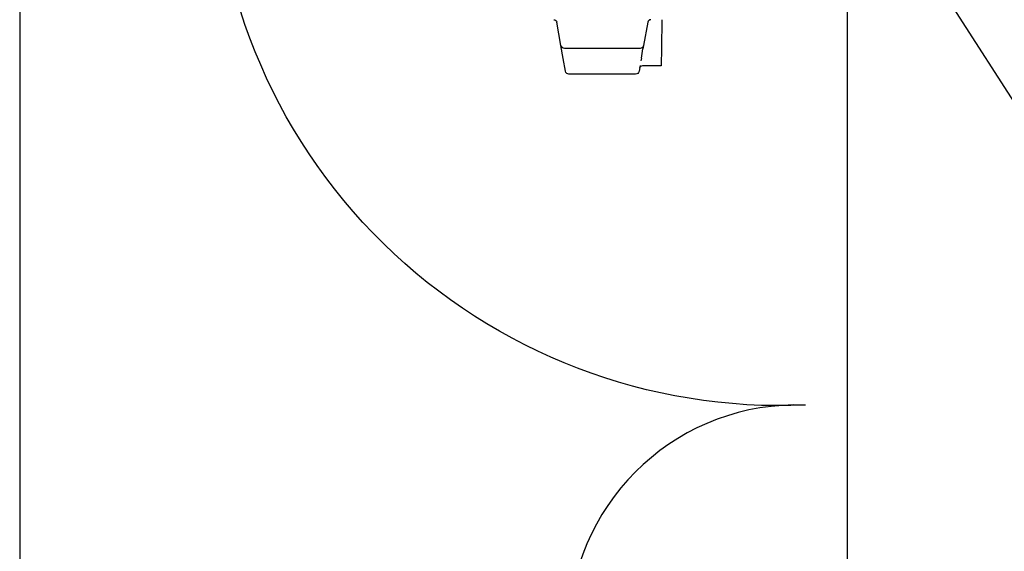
# Model space of a CAD drawing. Header units: millimetres. Extents: x 22250 to 51280, y -5012 to 7692.
# Tile 30 of 182: x 31162 to 31326, y 3251 to 3339. Entities that reach past the tile are written whole.
import ezdxf
from ezdxf import colors
from ezdxf.entities.mleader import LeaderData, LeaderLine
from ezdxf.math import Vec2, Vec3

# ---------------------------------------------------------------- set-up
doc = ezdxf.new("R2010")
doc.units = ezdxf.units.MM
doc.layers.add('E_Gniazda', color=1, linetype='Continuous')
doc.layers.add('E_podklad', color=252, linetype='Continuous')
doc.styles.get("Standard").update_dxf_attribs({"font": 'arial.ttf'})

# ---------------------------------------------------------------- blocks, each defined once
blk = doc.blocks.new('A$C557f46fc')
at = {"linetype": 'Continuous'}
for p, q in [((226.11, 106.72), (226.21, 106.72)), ((226.21, 106.72), (235.51, 106.55)), ((235.51, 106.55), (241.51, 106.45)), ((241.51, 106.45), (241.51, 100.27)), ((226.94, 102), (234.72, 100.63)), ((234.72, 100.63), (235.87, 100.43)), ((235.71, 99.45), (235.71, 96.69)), ((237.36, 100.17), (235.87, 100.43)), ((238.91, 99.89), (237.36, 100.17)), ((241.37, 99.46), (243.32, 99.11)), ((235.71, 96.69), (235.71, 77.01)), ((244.31, 97.93), (244.31, 75.76)), ((235.71, 77.01), (235.71, 74.25)), ((234.72, 73.07), (226.94, 71.69)), ((239.1, 73.84), (234.72, 73.07)), ((243.32, 74.58), (239.1, 73.84))]:
    blk.add_line(p, q, dxfattribs=at)
for centre in [(227.11, 102.99), (242.51, 100.27)]:
    blk.add_arc(centre, 1, 180, 260, dxfattribs=at)
at = {"linetype": 'Continuous', "extrusion": (0, 0, -1)}
for centre, radius, start, end in [((-234.51, 99.45), 1.2, 100, 180), ((-243.11, 97.93), 1.2, 100, 180), ((-243.11, 75.76), 1.2, 180, 260), ((-234.51, 74.25), 1.2, 180, 260), ((-227.11, 70.71), 1, 0, 80)]:
    blk.add_arc(centre, radius, start, end, dxfattribs=at)
at = {"linetype": 'Continuous'}
for centre, major_axis, ratio, start_param, end_param in [((226.31, 102.99), (0.2, 0), 0.10051, 3.141593, 4.177762), ((227.11, 102.99), (0.174, 0.985), 0.898854, 1.745329, 3.141593)]:
    blk.add_ellipse(centre, major_axis=major_axis, ratio=ratio, start_param=start_param, end_param=end_param, dxfattribs=at)
blk.add_open_spline([(238.91, 99.89), (239.26, 99.83), (239.59, 99.75), (239.88, 99.67)], degree=3, dxfattribs=at)

msp = doc.modelspace()

# ---------------------------------------------------------------- linework, layer by layer
at = {"layer": 'E_podklad', "ltscale": 2}
for p, q in [((31162.01, 3378.13), (31162.01, 3198.13)), ((31299.91, 3376.06), (31299.91, 3232.13))]:
    msp.add_line(p, q, dxfattribs=at)
at = {"layer": 'E_podklad', "color": 144, "true_color": 0x007cb0, "transparency": 33554559}
for points in [[(31293.01, 3275.06, -0.435501), (31194.43, 3371.92)], [(31293.01, 3275.06, 0.409169), (31253.58, 3239.12)]]:
    msp.add_lwpolyline(points, format="xyb", dxfattribs=at)

# ---------------------------------------------------------------- block references
at = {"xscale": 0.5, "yscale": 0.5, "zscale": 0.5, "rotation": 270}
msp.add_blockref('A$C557f46fc', (31215.69, 3452.43), dxfattribs=at)

# ---------------------------------------------------------------- leaders
at = {"layer": 'E_Gniazda', "color": 30, "linetype": 'ByBlock', "lineweight": -3, "ltscale": 20}
ml = msp.add_multileader_mtext('Standard', dxfattribs=at)
ml.set_content('{\\Fsimplex|c0;Jedn. zewn. klim.\\PP=4,0kW\\PR1/26}', color=30)
ml.set_leader_properties()
ml.build(insert=Vec2(0, 0))
ml.multileader.update_dxf_attribs({"text_left_attachment_type": 5, "text_right_attachment_type": 5})
ctx = ml.context
ctx.base_point, ctx.char_height, ctx.plane_origin = Vec3(31410.29, 3209.5), 20, Vec3(33160.63, 3500.17)
ctx.left_attachment, ctx.right_attachment = 5, 5
notes = []
notes.append((ctx, [(0, (1, 1, 0), (31402.29, 3209.5), (1, 0), 8, [(6, [(31258.45, 3433.47)], 0, [])])]))
ctx.mtext.insert, ctx.mtext.flow_direction = Vec3(31412.29, 3306.64), 5
for ctx, leaders in notes:
    for number, flags, end, landing, length, lines in leaders:
        leader = LeaderData()
        leader.index, (leader.has_last_leader_line, leader.has_dogleg_vector, leader.attachment_direction) = number, flags
        leader.last_leader_point, leader.dogleg_vector, leader.dogleg_length = Vec3(end), Vec3(landing), length
        for number, points, colour, breaks in lines:
            line = LeaderLine()
            line.index, line.vertices, line.color, line.breaks = number, Vec3.list(points), colors.encode_raw_color(colour), breaks
            leader.lines.append(line)
        ctx.leaders.append(leader)

doc.saveas('drawing.dxf')
